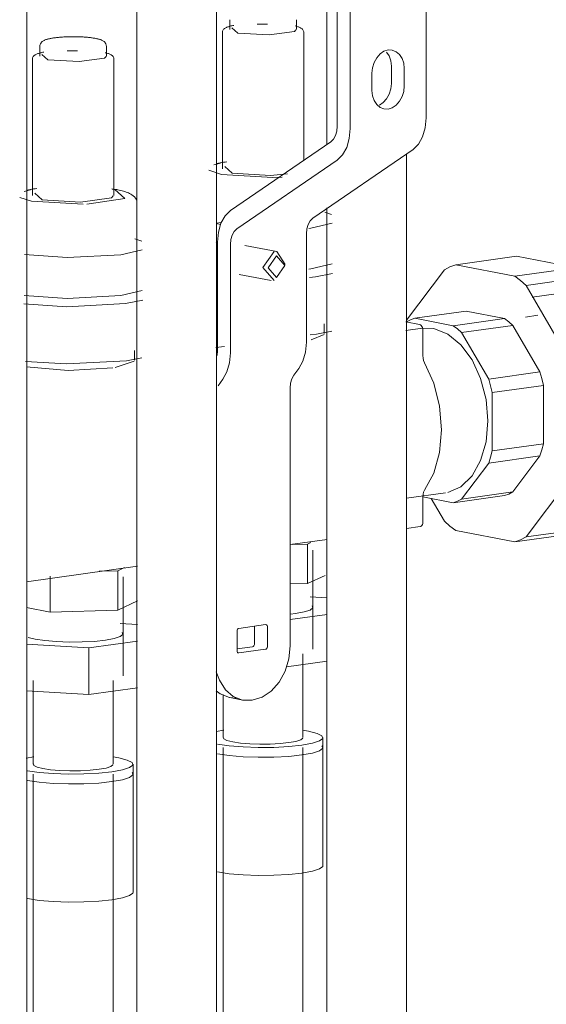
# Model space of a CAD drawing. Header units: millimetres. Extents: x 38570 to 76040, y -5041 to 9267.
# Tile 44 of 168: x 49751 to 49856, y 3155 to 3352. Entities that reach past the tile are written whole.
import ezdxf

# ---------------------------------------------------------------- set-up
doc = ezdxf.new("R2010")
doc.units = ezdxf.units.MM
doc.layers.add('M-EQPM-____-OTLN', color=50, linetype='Continuous', lineweight=20)
doc.layers.add('P-PIPE-____-OTLN', color=3, linetype='Continuous', lineweight=20)

# ---------------------------------------------------------------- blocks, each defined once
blk = doc.blocks.new('ADSK_Коллектор с регулирующими клапанами и расходомерами - N4-1658286-3D Отопление left')
at = {"layer": 'M-EQPM-____-OTLN'}
for p, q in [((49832.3, 3397.04), (49832.3, 3332.48)), ((49814.48, 3395.4), (49814.48, 3330.84)), ((49817.07, 3330.34), (49817.07, 3394.9)), ((49792.94, 3352.16), (49792.94, 3350.19)), ((49800.5, 3351.27), (49798.41, 3351.27)), ((49806.3, 3350.19), (49806.3, 3352.16)), ((49791.47, 3349.7), (49791.47, 3322.28)), ((49793.33, 3350.56), (49794.54, 3349.48)), ((49807.77, 3323.97), (49807.77, 3349.7)), ((49754.88, 3346.82), (49754.88, 3344.85)), ((49762.43, 3345.92), (49760.35, 3345.93)), ((49768.23, 3344.85), (49768.23, 3346.82)), ((49753.41, 3344.35), (49753.41, 3316.93)), ((49755.27, 3345.22), (49756.48, 3344.13)), ((49769.71, 3316.93), (49769.71, 3344.35)), ((49821.45, 3337.99), (49821.45, 3341.44)), ((49825.33, 3339.4), (49825.33, 3342.85)), ((49827.92, 3342.35), (49827.92, 3338.9)), ((49813.18, 3327.68), (49793.08, 3313.92)), ((49829.7, 3326.15), (49809.6, 3312.38)), ((49794.38, 3310.25), (49814.48, 3324.01)), ((49791.27, 3321.11), (49788.76, 3322.01)), ((49789.78, 3323.08), (49791.08, 3323.41)), ((49791.94, 3322.73), (49793.42, 3321.41)), ((49751.71, 3317.73), (49753.02, 3318.07)), ((49769.41, 3318.2), (49769.91, 3318.11)), ((49753.2, 3315.76), (49750.84, 3316.54)), ((49763.54, 3315.16), (49753.2, 3315.76)), ((49753.88, 3317.38), (49755.35, 3316.06)), ((49813.35, 3313.13), (49812, 3313.56)), ((49791.25, 3311.52), (49790.19, 3311.37)), ((49791.1, 3311.12), (49790.19, 3311.29)), ((49775.29, 3307.79), (49773.93, 3308.22)), ((49808.3, 3309.22), (49808.3, 3287.51)), ((49790.49, 3307.58), (49790.49, 3285.87)), ((49793.08, 3285.37), (49793.08, 3307.08)), ((49802.39, 3305.68), (49795.98, 3306.92)), ((49804.07, 3303.09), (49802.39, 3305.68)), ((49790.33, 3300.61), (49790.45, 3300.47)), ((49794.86, 3301.11), (49801.26, 3299.87)), ((49811.88, 3289.24), (49811.88, 3291.21)), ((49828.23, 3291.58), (49831, 3291.04)), ((49809.26, 3288.01), (49811.84, 3289.08)), ((49831.65, 3289.93), (49831.65, 3284.84)), ((49790.17, 3286.43), (49791.86, 3286.67)), ((49773.82, 3283.89), (49773.82, 3285.86)), ((49790.49, 3285.87), (49790.4, 3284.87)), ((49769.98, 3282.43), (49773.78, 3283.73)), ((49806.78, 3282.22), (49805.82, 3280.94)), ((49790.6, 3278.8), (49791.56, 3280.08)), ((49805.06, 3278.3), (49805.06, 3226.67)), ((49831.65, 3256.56), (49831.65, 3251.47)), ((49828.35, 3250.21), (49831.14, 3250.6)), ((49805.06, 3246.94), (49812.5, 3247.98)), ((49805.44, 3246.97), (49808.56, 3247.06)), ((49808.56, 3247.06), (49809.18, 3247.35)), ((49808.56, 3247.06), (49808.56, 3239.17)), ((49809.62, 3226.01), (49809.62, 3245.84)), ((49752.22, 3239.52), (49774.44, 3242.64)), ((49766.75, 3241.61), (49770.5, 3241.72)), ((49770.5, 3241.72), (49771.83, 3242.34)), ((49770.5, 3241.72), (49770.5, 3233.83)), ((49812.05, 3240.79), (49808.56, 3239.17)), ((49756.92, 3233.42), (49756.92, 3240.59)), ((49771.56, 3220.67), (49771.56, 3240.49)), ((49808.56, 3239.17), (49805.06, 3239.07)), ((49774.44, 3235.65), (49770.5, 3233.83)), ((49812.5, 3236.27), (49809.04, 3236.47)), ((49756.92, 3233.42), (49752.22, 3234.33)), ((49770.5, 3233.83), (49756.92, 3233.42)), ((49805.06, 3231.91), (49812.5, 3232.96)), ((49806.1, 3233.14), (49805.1, 3233.02)), ((49774.44, 3230.92), (49770.98, 3231.12)), ((49794.79, 3230.16), (49800.11, 3230.91)), ((49794.4, 3225.67), (49794.4, 3229.61)), ((49797.9, 3227.02), (49797.9, 3230.6)), ((49800.49, 3230.47), (49800.49, 3226.52)), ((49752.22, 3226.98), (49764.69, 3226.25)), ((49764.69, 3226.25), (49774.44, 3227.61)), ((49764.69, 3216.88), (49764.69, 3226.25)), ((49794.4, 3226.04), (49797.52, 3226.48)), ((49800.11, 3225.98), (49794.79, 3225.23)), ((49807.62, 3208.26), (49807.62, 3225.03)), ((49812.5, 3223.59), (49804.3, 3222.44)), ((49753.56, 3219.68), (49753.56, 3202.92)), ((49769.56, 3202.92), (49769.56, 3219.68)), ((49764.69, 3216.88), (49752.22, 3217.61)), ((49774.44, 3218.24), (49764.69, 3216.88)), ((49791.62, 3216.92), (49791.62, 3208.26)), ((49792.96, 3216.29), (49795.55, 3215.78)), ((49791.74, 3209.75), (49790.22, 3209.49)), ((49811.62, 3206.29), (49811.62, 3208.26)), ((49811.62, 3206.29), (49811.42, 3206.64)), ((49811.42, 3206.64), (49811.62, 3206.29)), ((49811.62, 3182.61), (49811.62, 3206.29)), ((49753.68, 3204.41), (49752.16, 3204.14)), ((49773.56, 3200.94), (49773.36, 3201.3)), ((49773.36, 3201.3), (49773.56, 3200.94)), ((49773.56, 3200.94), (49773.56, 3202.92)), ((49773.56, 3177.27), (49773.56, 3200.94))]:
    blk.add_line(p, q, dxfattribs=at)
for points in [[(49791.47, 3349.7, 0), (49791.49, 3349.87, 0), (49791.54, 3350.02, 0), (49791.62, 3350.14, 0), (49791.71, 3350.25, 0), (49791.81, 3350.34, 0), (49791.91, 3350.41, 0), (49792.02, 3350.48, 0), (49792.14, 3350.54, 0), (49792.26, 3350.6, 0), (49792.39, 3350.65, 0), (49792.53, 3350.71, 0), (49792.68, 3350.76, 0), (49792.84, 3350.8, 0), (49793.01, 3350.85, 0), (49793.19, 3350.9, 0), (49793.38, 3350.94, 0), (49793.57, 3350.98, 0), (49793.78, 3351.02, 0)], [(49794.54, 3349.48, 0), (49800.83, 3349.11, 0), (49805.91, 3349.82, 0), (49806.21, 3350.13, 0)], [(49807.77, 3349.7, 0), (49807.75, 3349.87, 0), (49807.69, 3350.02, 0), (49807.62, 3350.14, 0), (49807.53, 3350.25, 0), (49807.43, 3350.34, 0), (49807.33, 3350.41, 0), (49807.22, 3350.48, 0), (49807.1, 3350.54, 0), (49806.98, 3350.6, 0), (49806.85, 3350.65, 0), (49806.71, 3350.71, 0), (49806.56, 3350.76, 0), (49806.4, 3350.8, 0), (49806.23, 3350.85, 0), (49806.05, 3350.9, 0)], [(49754.88, 3346.82, 0), (49754.91, 3347.09, 0), (49755, 3347.33, 0), (49755.12, 3347.52, 0), (49755.24, 3347.67, 0), (49755.36, 3347.78, 0), (49755.49, 3347.87, 0), (49755.61, 3347.95, 0), (49755.72, 3348.01, 0), (49755.84, 3348.07, 0), (49755.97, 3348.12, 0), (49756.09, 3348.16, 0), (49756.22, 3348.21, 0), (49756.36, 3348.25, 0), (49756.49, 3348.28, 0), (49756.64, 3348.32, 0), (49756.79, 3348.35, 0), (49756.94, 3348.39, 0), (49757.11, 3348.42, 0), (49757.27, 3348.45, 0), (49757.45, 3348.48, 0), (49757.62, 3348.51, 0), (49757.81, 3348.53, 0), (49757.99, 3348.56, 0), (49758.19, 3348.58, 0), (49758.39, 3348.6, 0), (49758.59, 3348.62, 0), (49758.8, 3348.64, 0), (49759.01, 3348.66, 0), (49759.22, 3348.67, 0), (49759.44, 3348.69, 0), (49759.66, 3348.7, 0), (49759.88, 3348.71, 0), (49760.11, 3348.73, 0), (49760.34, 3348.73, 0), (49760.56, 3348.74, 0), (49760.8, 3348.75, 0), (49761.03, 3348.75, 0), (49761.26, 3348.75, 0), (49761.5, 3348.76, 0), (49761.73, 3348.75, 0), (49761.96, 3348.75, 0), (49762.19, 3348.75, 0), (49762.43, 3348.74, 0), (49762.66, 3348.74, 0), (49762.89, 3348.73, 0), (49763.11, 3348.72, 0), (49763.34, 3348.71, 0), (49763.56, 3348.7, 0), (49763.78, 3348.68, 0), (49764, 3348.67, 0), (49764.21, 3348.65, 0), (49764.42, 3348.63, 0), (49764.62, 3348.61, 0), (49764.82, 3348.59, 0), (49765.02, 3348.57, 0), (49765.21, 3348.55, 0), (49765.39, 3348.52, 0), (49765.58, 3348.49, 0), (49765.75, 3348.47, 0), (49765.92, 3348.44, 0), (49766.07, 3348.41, 0)], [(49768.23, 3346.82, 0), (49768.2, 3347.09, 0), (49768.12, 3347.33, 0), (49768, 3347.52, 0), (49767.88, 3347.67, 0), (49767.75, 3347.78, 0), (49767.63, 3347.87, 0), (49767.51, 3347.95, 0), (49767.39, 3348.01, 0), (49767.27, 3348.07, 0), (49767.15, 3348.12, 0), (49767.02, 3348.16, 0), (49766.89, 3348.21, 0), (49766.76, 3348.25, 0), (49766.62, 3348.28, 0), (49766.48, 3348.32, 0), (49766.33, 3348.35, 0), (49766.17, 3348.39, 0), (49766.07, 3348.41, 0)], [(49753.41, 3344.35, 0), (49753.43, 3344.52, 0), (49753.48, 3344.67, 0), (49753.56, 3344.8, 0), (49753.65, 3344.9, 0), (49753.75, 3344.99, 0), (49753.85, 3345.07, 0), (49753.96, 3345.14, 0), (49754.07, 3345.2, 0), (49754.2, 3345.26, 0), (49754.33, 3345.31, 0), (49754.47, 3345.36, 0), (49754.62, 3345.41, 0), (49754.78, 3345.46, 0), (49754.95, 3345.51, 0), (49755.13, 3345.55, 0), (49755.31, 3345.6, 0), (49755.51, 3345.64, 0), (49755.71, 3345.68, 0)], [(49769.71, 3344.35, 0), (49769.69, 3344.52, 0), (49769.63, 3344.67, 0), (49769.56, 3344.8, 0), (49769.47, 3344.9, 0), (49769.37, 3344.99, 0), (49769.27, 3345.07, 0), (49769.16, 3345.14, 0), (49769.04, 3345.2, 0), (49768.92, 3345.26, 0), (49768.79, 3345.31, 0), (49768.64, 3345.36, 0), (49768.49, 3345.41, 0), (49768.34, 3345.46, 0), (49768.17, 3345.51, 0), (49767.99, 3345.55, 0)], [(49821.45, 3341.44, 0), (49821.56, 3342.54, 0), (49821.88, 3343.6, 0), (49822.4, 3344.54, 0), (49823.07, 3345.3, 0), (49823.85, 3345.83, 0), (49824.69, 3346.09, 0), (49825.52, 3346.06, 0), (49826.3, 3345.75, 0), (49826.97, 3345.18, 0), (49827.49, 3344.39, 0), (49827.81, 3343.42, 0), (49827.92, 3342.35, 0)], [(49825.33, 3342.85, 0), (49825.22, 3343.92, 0), (49824.89, 3344.89, 0), (49824.38, 3345.68, 0)], [(49756.48, 3344.13, 0), (49762.77, 3343.77, 0), (49767.85, 3344.48, 0), (49768.15, 3344.79, 0)], [(49822.93, 3335.02, 0), (49823.71, 3335.54, 0), (49824.38, 3336.3, 0), (49824.89, 3337.24, 0), (49825.22, 3338.3, 0), (49825.33, 3339.4, 0)], [(49827.92, 3338.9, 0), (49827.81, 3337.8, 0), (49827.49, 3336.74, 0), (49826.97, 3335.8, 0), (49826.3, 3335.04, 0), (49825.52, 3334.51, 0), (49824.69, 3334.25, 0), (49823.85, 3334.28, 0), (49823.07, 3334.59, 0), (49822.4, 3335.16, 0), (49821.88, 3335.96, 0), (49821.56, 3336.92, 0), (49821.45, 3337.99, 0)], [(49832.3, 3332.48, 0), (49832.12, 3330.47, 0), (49831.6, 3328.67, 0), (49830.78, 3327.19, 0), (49829.7, 3326.15, 0)], [(49814.48, 3330.84, 0), (49814.39, 3329.84, 0), (49814.13, 3328.94, 0), (49813.72, 3328.2, 0), (49813.18, 3327.68, 0)], [(49814.48, 3324.01, 0), (49815.55, 3325.06, 0), (49816.38, 3326.53, 0), (49816.9, 3328.33, 0), (49817.07, 3330.34, 0)], [(49790.38, 3323.34, 0), (49790.68, 3323.4, 0), (49791, 3323.46, 0), (49791.32, 3323.52, 0), (49791.66, 3323.58, 0), (49792, 3323.63, 0), (49792.35, 3323.68, 0)], [(49803.42, 3320.58, 0), (49801.61, 3320.5, 0), (49791.27, 3321.11, 0)], [(49793.42, 3321.41, 0), (49801.09, 3320.96, 0), (49804.49, 3321.24, 0)], [(49752.32, 3317.99, 0), (49752.62, 3318.06, 0), (49752.94, 3318.12, 0), (49753.26, 3318.18, 0), (49753.59, 3318.23, 0), (49753.94, 3318.29, 0), (49754.29, 3318.34, 0)], [(49769.91, 3318.11, 0), (49771.9, 3316.33, 0), (49764.28, 3315.18, 0)], [(49769.34, 3318.26, 0), (49769.68, 3318.21, 0), (49770.01, 3318.15, 0), (49770.3, 3318.1, 0)], [(49774.3, 3315.98, 0), (49774.07, 3316.36, 0), (49773.83, 3316.65, 0), (49773.58, 3316.87, 0), (49773.34, 3317.05, 0), (49773.1, 3317.2, 0), (49772.87, 3317.32, 0), (49772.63, 3317.43, 0), (49772.4, 3317.53, 0), (49772.15, 3317.62, 0), (49771.9, 3317.7, 0), (49771.64, 3317.78, 0), (49771.37, 3317.86, 0), (49771.09, 3317.93, 0), (49770.8, 3317.99, 0), (49770.49, 3318.06, 0), (49770.3, 3318.1, 0)], [(49755.35, 3316.06, 0), (49763.03, 3315.61, 0), (49769.24, 3316.48, 0), (49769.6, 3316.87, 0)], [(49793.08, 3313.92, 0), (49792, 3312.87, 0), (49791.18, 3311.39, 0), (49790.66, 3309.59, 0), (49790.49, 3307.58, 0)], [(49809.6, 3312.38, 0), (49809.06, 3311.86, 0), (49808.65, 3311.12, 0), (49808.39, 3310.22, 0), (49808.3, 3309.22, 0)], [(49793.08, 3307.08, 0), (49793.17, 3308.09, 0), (49793.43, 3308.99, 0), (49793.84, 3309.72, 0), (49794.38, 3310.25, 0)], [(49808.81, 3310.34, 0), (49809.19, 3310.39, 0), (49813.44, 3311.38, 0)], [(49751.78, 3305.07, 0), (49760.38, 3304.47, 0), (49771.13, 3305.04, 0), (49775.37, 3306.04, 0)], [(49790.45, 3307.68, 0), (49790.34, 3307.53, 0), (49790.24, 3307.37, 0)], [(49801.82, 3305.69, 0), (49799.57, 3302.46, 0), (49801.82, 3299.86, 0)], [(49802.31, 3304.85, 0), (49800.64, 3302.44, 0), (49802.31, 3300.51, 0)], [(49802.31, 3300.51, 0), (49803.99, 3302.91, 0), (49802.31, 3304.85, 0)], [(49808.81, 3302.16, 0), (49809.19, 3302.21, 0), (49813.44, 3303.2, 0)], [(49808.94, 3300.46, 0), (49810.12, 3300.61, 0), (49813.56, 3301.29, 0)], [(49751.77, 3296.89, 0), (49760.38, 3296.29, 0), (49771.13, 3296.86, 0), (49775.37, 3297.86, 0)], [(49751.64, 3295.19, 0), (49760.27, 3294.64, 0), (49772.06, 3295.27, 0), (49775.5, 3295.94, 0)], [(49831, 3291.04, 0), (49831.17, 3290.98, 0), (49831.32, 3290.85, 0), (49831.46, 3290.67, 0), (49831.56, 3290.44, 0), (49831.63, 3290.19, 0), (49831.65, 3289.93, 0)], [(49809.04, 3288.99, 0), (49810.31, 3289.14, 0), (49813.39, 3289.75, 0)], [(49808.3, 3287.51, 0), (49808.13, 3285.5, 0), (49807.61, 3283.69, 0), (49806.78, 3282.22, 0)], [(49752.03, 3283.68, 0), (49760.24, 3283.16, 0), (49772.25, 3283.8, 0), (49775.33, 3284.41, 0)], [(49791.56, 3280.08, 0), (49792.38, 3281.56, 0), (49792.9, 3283.36, 0), (49793.08, 3285.37, 0)], [(49831.65, 3284.84, 0), (49831.69, 3284.34, 0), (49831.81, 3283.85, 0), (49832.01, 3283.41, 0)], [(49752.22, 3282.58, 0), (49760.58, 3281.88, 0), (49769.51, 3282.35, 0)], [(49832.01, 3283.41, 0), (49833.84, 3279.28, 0), (49834.99, 3274.7, 0), (49835.38, 3269.98, 0), (49834.99, 3265.4, 0), (49833.84, 3261.27, 0), (49832.01, 3257.85, 0)], [(49805.82, 3280.94, 0), (49805.41, 3280.2, 0), (49805.15, 3279.3, 0), (49805.06, 3278.3, 0)], [(49832.01, 3257.85, 0), (49831.81, 3257.49, 0), (49831.69, 3257.05, 0), (49831.65, 3256.56, 0)], [(49831.65, 3251.47, 0), (49831.63, 3251.21, 0), (49831.56, 3250.99, 0), (49831.46, 3250.8, 0), (49831.32, 3250.67, 0), (49831.17, 3250.61, 0), (49831.14, 3250.6, 0)], [(49809.45, 3234.69, 0), (49809.59, 3234.27, 0), (49809.04, 3233.84, 0), (49807.85, 3233.46, 0), (49806.1, 3233.14, 0)], [(49800.11, 3230.91, 0), (49800.21, 3230.9, 0), (49800.3, 3230.87, 0), (49800.38, 3230.8, 0), (49800.44, 3230.71, 0), (49800.48, 3230.59, 0), (49800.49, 3230.47, 0)], [(49771.39, 3229.35, 0), (49771.53, 3228.92, 0), (49770.98, 3228.5, 0), (49769.79, 3228.12, 0), (49768.04, 3227.8, 0)], [(49794.4, 3229.61, 0), (49794.42, 3229.74, 0), (49794.46, 3229.87, 0), (49794.52, 3229.98, 0), (49794.59, 3230.07, 0), (49794.69, 3230.13, 0), (49794.79, 3230.16, 0)], [(49768.04, 3227.8, 0), (49765.85, 3227.56, 0), (49763.37, 3227.43, 0), (49760.76, 3227.41, 0), (49758.21, 3227.5, 0), (49755.88, 3227.7, 0), (49753.95, 3227.98, 0), (49752.53, 3228.35, 0)], [(49797.52, 3226.48, 0), (49797.62, 3226.51, 0), (49797.71, 3226.57, 0), (49797.79, 3226.66, 0), (49797.85, 3226.77, 0), (49797.89, 3226.9, 0), (49797.9, 3227.02, 0)], [(49794.79, 3225.23, 0), (49794.69, 3225.23, 0), (49794.59, 3225.27, 0), (49794.52, 3225.33, 0), (49794.46, 3225.43, 0), (49794.42, 3225.54, 0), (49794.4, 3225.67, 0)], [(49797.45, 3215.74, 0), (49799.42, 3216.35, 0), (49801.26, 3217.59, 0), (49802.83, 3219.38, 0), (49804.04, 3221.6, 0), (49804.8, 3224.08, 0), (49805.06, 3226.67, 0)], [(49800.49, 3226.52, 0), (49800.48, 3226.39, 0), (49800.44, 3226.27, 0), (49800.38, 3226.16, 0), (49800.3, 3226.07, 0), (49800.21, 3226.01, 0), (49800.11, 3225.98, 0)], [(49790.24, 3221.43, 0), (49790.86, 3219.75, 0), (49792.07, 3217.87, 0), (49793.64, 3216.53, 0), (49795.48, 3215.8, 0), (49797.45, 3215.74, 0)], [(49794.32, 3216.19, 0), (49792.89, 3216.3, 0), (49791.05, 3217.03, 0), (49790.24, 3217.61, 0)], [(49807.4, 3206.75, 0), (49809.5, 3207.14, 0), (49810.93, 3207.6, 0), (49811.58, 3208.1, 0), (49811.42, 3208.62, 0), (49810.46, 3209.11, 0), (49808.75, 3209.54, 0), (49807.62, 3209.73, 0)], [(49804.81, 3207.26, 0), (49803.05, 3207.07, 0), (49801.07, 3206.96, 0), (49798.98, 3206.94, 0), (49796.94, 3207.02, 0), (49795.08, 3207.17, 0), (49793.53, 3207.4, 0), (49792.39, 3207.69, 0), (49791.75, 3208.02, 0), (49791.65, 3208.36, 0)], [(49807.59, 3208.15, 0), (49807.16, 3207.82, 0), (49806.21, 3207.51, 0), (49804.81, 3207.26, 0)], [(49790.49, 3206.98, 0), (49792.81, 3206.63, 0), (49795.6, 3206.4, 0), (49798.66, 3206.29, 0), (49801.79, 3206.31, 0), (49804.77, 3206.47, 0), (49807.4, 3206.75, 0)], [(49807.4, 3204.78, 0), (49809.5, 3205.16, 0), (49810.93, 3205.62, 0), (49811.58, 3206.13, 0)], [(49811.58, 3206.13, 0), (49810.93, 3205.62, 0), (49809.5, 3205.16, 0), (49807.4, 3204.78, 0)], [(49769.34, 3201.41, 0), (49771.44, 3201.79, 0), (49772.86, 3202.25, 0), (49773.52, 3202.76, 0), (49773.36, 3203.27, 0), (49772.4, 3203.76, 0), (49770.69, 3204.2, 0), (49769.56, 3204.39, 0)], [(49790.49, 3205, 0), (49792.81, 3204.66, 0), (49795.6, 3204.42, 0), (49798.66, 3204.31, 0), (49801.79, 3204.34, 0), (49804.77, 3204.5, 0), (49807.4, 3204.78, 0)], [(49807.4, 3204.78, 0), (49804.77, 3204.5, 0), (49801.79, 3204.34, 0), (49798.66, 3204.31, 0), (49795.6, 3204.42, 0), (49792.81, 3204.66, 0), (49790.49, 3205, 0)], [(49752.42, 3201.63, 0), (49754.75, 3201.29, 0), (49757.54, 3201.05, 0), (49760.6, 3200.94, 0), (49763.73, 3200.97, 0), (49766.71, 3201.13, 0), (49769.34, 3201.41, 0)], [(49766.75, 3201.91, 0), (49764.99, 3201.72, 0), (49763.01, 3201.62, 0), (49760.92, 3201.6, 0), (49758.88, 3201.67, 0), (49757.02, 3201.83, 0), (49755.47, 3202.06, 0), (49754.33, 3202.35, 0), (49753.69, 3202.68, 0), (49753.58, 3203.02, 0)], [(49769.53, 3202.81, 0), (49769.1, 3202.47, 0), (49768.15, 3202.17, 0), (49766.75, 3201.91, 0)], [(49752.42, 3199.66, 0), (49754.75, 3199.31, 0), (49757.54, 3199.08, 0), (49760.6, 3198.97, 0), (49763.73, 3199, 0), (49766.71, 3199.16, 0), (49769.34, 3199.44, 0)], [(49769.34, 3199.44, 0), (49766.71, 3199.16, 0), (49763.73, 3199, 0), (49760.6, 3198.97, 0), (49757.54, 3199.08, 0), (49754.75, 3199.31, 0), (49752.42, 3199.66, 0)], [(49769.34, 3199.44, 0), (49771.44, 3199.82, 0), (49772.86, 3200.28, 0), (49773.52, 3200.78, 0)], [(49773.52, 3200.78, 0), (49772.86, 3200.28, 0), (49771.44, 3199.82, 0), (49769.34, 3199.44, 0)], [(49811.62, 3182.61, 0), (49811.58, 3182.46, 0), (49810.93, 3181.95, 0), (49809.5, 3181.49, 0), (49807.4, 3181.11, 0)], [(49807.4, 3181.11, 0), (49804.77, 3180.83, 0), (49801.79, 3180.67, 0), (49798.66, 3180.64, 0), (49795.6, 3180.75, 0), (49792.81, 3180.99, 0), (49790.49, 3181.33, 0)], [(49769.34, 3175.77, 0), (49766.71, 3175.48, 0), (49763.73, 3175.33, 0), (49760.6, 3175.3, 0), (49757.54, 3175.41, 0), (49754.75, 3175.64, 0), (49752.42, 3175.99, 0)], [(49773.56, 3177.27, 0), (49773.52, 3177.11, 0), (49772.86, 3176.61, 0), (49771.44, 3176.15, 0), (49769.34, 3175.77, 0)]]:
    blk.add_polyline3d(points, dxfattribs=at)
blk = doc.blocks.new('ADSK_Полипропилен_Муфта разъемная НР - 32 х 1_-V34-3D Отопление left')
at = {"layer": 'P-PIPE-____-OTLN', "color": 10}
for p, q in [((50843.73, 189.34), (50855.91, 191.05)), ((50855.91, 191.05), (50867.74, 188.76)), ((50841.45, 188.35), (50833.84, 178.25)), ((50855.56, 187.05), (50843.73, 189.34)), ((50867.74, 188.76), (50855.56, 187.05)), ((50857.84, 185.18), (50870.02, 186.89)), ((50870.02, 186.89), (50878.39, 172.54)), ((50866.21, 170.83), (50857.84, 185.18)), ((50870.88, 184.49), (50859.08, 182.84)), ((50845.8, 180.06), (50835.52, 178.62)), ((50845.8, 180.06), (50853.48, 178.58)), ((50843.21, 177.13), (50835.52, 178.62)), ((50843.21, 177.13), (50853.48, 178.58)), ((50837.05, 176.61), (50833.72, 176.14)), ((50855.18, 177.18), (50844.9, 175.74)), ((50850.34, 166.42), (50844.9, 175.74)), ((50855.18, 177.18), (50860.61, 167.87)), ((50878.39, 172.54), (50866.21, 170.83)), ((50850.34, 166.42), (50860.61, 167.87)), ((50867.15, 167.18), (50879.33, 168.89)), ((50879.33, 168.89), (50879.33, 150.89)), ((50867.15, 149.18), (50867.15, 167.18)), ((50861.32, 165.15), (50851.04, 163.71)), ((50861.32, 165.15), (50861.32, 153.46)), ((50851.04, 152.02), (50851.04, 163.71)), ((50851.04, 152.02), (50861.32, 153.46)), ((50860.61, 151.02), (50850.34, 149.58)), ((50860.61, 151.02), (50855.18, 143.81)), ((50879.33, 150.89), (50867.15, 149.18)), ((50844.9, 142.37), (50850.34, 149.58)), ((50866.21, 145.89), (50878.39, 147.6)), ((50878.39, 147.6), (50870.02, 136.5)), ((50857.84, 134.79), (50866.21, 145.89)), ((50864.57, 143.72), (50876.37, 145.38)), ((50833.84, 142.53), (50841.68, 143.64)), ((50837.14, 142.8), (50843.21, 141.63)), ((50838.81, 142.48), (50841.45, 137.96)), ((50853.48, 143.07), (50843.21, 141.63)), ((50844.9, 142.37), (50855.18, 143.81)), ((50870.02, 136.5), (50857.84, 134.79)), ((50843.73, 136.08), (50855.56, 133.79)), ((50855.56, 133.79), (50867.74, 135.5))]:
    blk.add_line(p, q, dxfattribs=at)
for points in [[(50843.73, 189.34, 0), (50842.57, 188.91, 0), (50841.45, 188.35, 0)], [(50867.74, 188.76, 0), (50868.89, 187.88, 0), (50870.02, 186.89, 0)], [(50857.84, 185.18, 0), (50856.72, 186.17, 0), (50855.56, 187.05, 0)], [(50871.42, 184.55, 0), (50873.62, 184.41, 0), (50876.94, 183.11, 0), (50880.03, 180.56, 0), (50882.68, 176.96, 0), (50884.71, 172.53, 0), (50885.99, 167.58, 0), (50886.43, 162.46, 0)], [(50835.52, 178.62, 0), (50834.66, 178.3, 0), (50833.83, 177.88, 0)], [(50853.48, 178.58, 0), (50854.35, 177.93, 0), (50855.18, 177.18, 0)], [(50837.08, 176.62, 0), (50839.37, 176.55, 0), (50842.16, 175.45, 0), (50844.76, 173.3, 0), (50847, 170.26, 0), (50848.72, 166.53, 0), (50849.8, 162.36, 0), (50850.16, 158.04, 0)], [(50844.9, 175.74, 0), (50844.07, 176.48, 0), (50843.21, 177.13, 0)], [(50878.39, 172.54, 0), (50878.9, 170.73, 0), (50879.33, 168.89, 0)], [(50867.15, 167.18, 0), (50866.72, 169.02, 0), (50866.21, 170.83, 0)], [(50860.61, 167.87, 0), (50861, 166.52, 0), (50861.32, 165.15, 0)], [(50851.04, 163.71, 0), (50850.72, 165.08, 0), (50850.34, 166.42, 0)], [(50886.43, 162.46, 0), (50885.99, 157.5, 0), (50884.71, 153.05, 0), (50882.68, 149.41, 0), (50880.03, 146.82, 0), (50876.94, 145.48, 0)], [(50850.16, 158.04, 0), (50849.8, 153.86, 0), (50848.72, 150.1, 0), (50847, 147.03, 0), (50844.76, 144.86, 0), (50842.16, 143.72, 0)], [(50850.34, 149.58, 0), (50850.72, 150.77, 0), (50851.04, 152.02, 0)], [(50861.32, 153.46, 0), (50861, 152.22, 0), (50860.61, 151.02, 0)], [(50879.33, 150.89, 0), (50878.9, 149.22, 0), (50878.39, 147.6, 0)], [(50866.21, 145.89, 0), (50866.72, 147.51, 0), (50867.15, 149.18, 0)], [(50843.21, 141.63, 0), (50844.07, 141.95, 0), (50844.9, 142.37, 0)], [(50855.18, 143.81, 0), (50854.35, 143.39, 0), (50853.48, 143.07, 0)], [(50841.45, 137.96, 0), (50842.57, 136.96, 0), (50843.73, 136.08, 0)], [(50870.02, 136.5, 0), (50868.89, 135.94, 0), (50867.74, 135.5, 0)], [(50855.56, 133.79, 0), (50856.72, 134.23, 0), (50857.84, 134.79, 0)]]:
    blk.add_polyline3d(points, dxfattribs=at)

msp = doc.modelspace()

# ---------------------------------------------------------------- linework, layer by layer
at = {"layer": 'P-PIPE-____-OTLN', "color": 5}
for p, q in [((49774.31, 3401.2), (49774.31, 2961.79)), ((49790.31, 2961.79), (49790.31, 3401.2)), ((49812.37, 3399.94), (49812.37, 3327.12)), ((49752.25, 2956.44), (49752.25, 3397.82)), ((49828.37, 2967.13), (49828.37, 3325.24)), ((49812.37, 3314.42), (49812.37, 2967.13))]:
    msp.add_line(p, q, dxfattribs=at)
at = {"layer": 'P-PIPE-____-OTLN', "color": 10}
for p, q in [((49854.7, 3292.91), (49852.2, 3292.56)), ((49791.62, 3206.29), (49791.62, 2971.15)), ((49807.62, 2971.15), (49807.62, 3206.29)), ((49753.56, 3200.94), (49753.56, 2965.8)), ((49769.56, 2965.8), (49769.56, 3200.94))]:
    msp.add_line(p, q, dxfattribs=at)

# ---------------------------------------------------------------- block references
at = {"layer": 'M-EQPM-____-OTLN'}
msp.add_blockref('ADSK_Коллектор с регулирующими клапанами и расходомерами - N4-1658286-3D Отопление left', (0, 0), dxfattribs=at)
at = {"layer": 'P-PIPE-____-OTLN', "color": 10}
msp.add_blockref('ADSK_Полипропилен_Муфта разъемная НР - 32 х 1_-V34-3D Отопление left', (-1005.49, 3113.7), dxfattribs=at)

doc.saveas('drawing.dxf')
